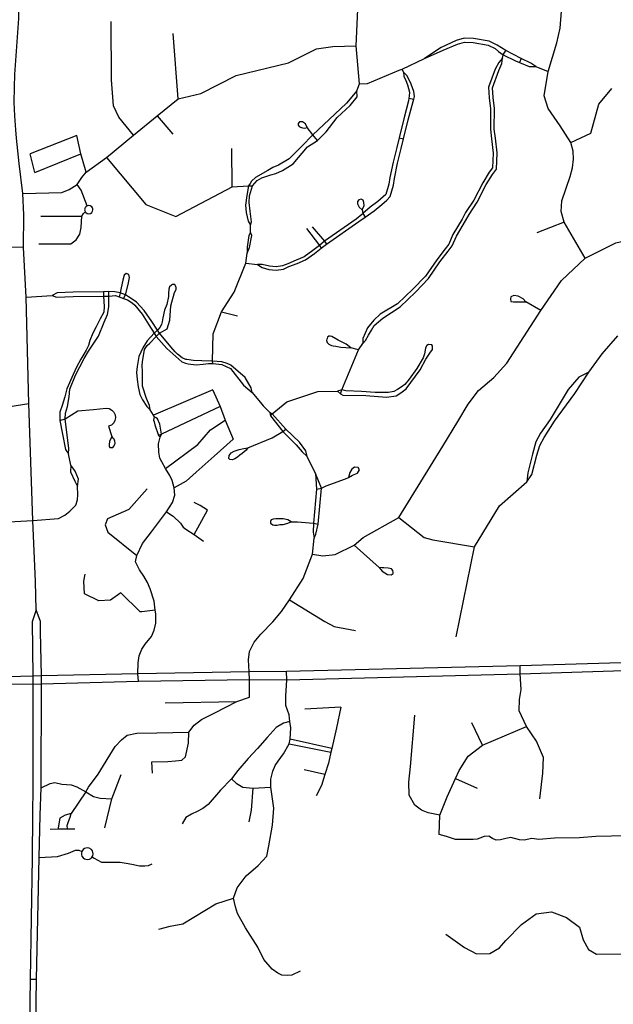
# Model space of a CAD drawing. Header units: millimetres. Extents: x 35 to 72953, y -43 to 70184.
# Tile 114 of 204: x 41073 to 42507, y 39564 to 41944. Entities that reach past the tile are written whole.
import ezdxf

# ---------------------------------------------------------------- set-up
doc = ezdxf.new("R2010")
doc.units = ezdxf.units.MM
doc.layers.add('roads_3', color=3, linetype='Continuous')

msp = doc.modelspace()

# ---------------------------------------------------------------- linework, layer by layer
at = {"layer": 'roads_3'}
for points in [[(41112.61, 40517.16), (41110.98, 40585.51), (41104.32, 40732.92), (41094.99, 41015.6), (41087.91, 41273.23), (41082.11, 41393.45), (41082.49, 41471.96), (41080.47, 41523.43), (41070.99, 41596.05), (41064.6, 41656.96), (41063.25, 41677.51), (41061.04, 41711.16), (41058.94, 41743.18), (41059.95, 41781), (41060.76, 41811.19), (41070.11, 41946.42), (41072.83, 42089.03), (41074.1, 42217.17), (41074.24, 42230.64), (41066.11, 42747.56), (41067.38, 42870.33), (41067.32, 43030.52), (41063.65, 43203.61)], [(41887.32, 41771.48), (41893.67, 41788.43), (41885.89, 41880.17), (41889.52, 41968.34)], [(42438.67, 41366.94), (42388.02, 41454.37), (42381.26, 41480.01), (42382.48, 41505.88), (42402.52, 41564.56), (42408.03, 41585.5), (42410.99, 41606.59), (42409.81, 41625.96), (42404.07, 41646.83), (42378.38, 41686.78), (42349.7, 41729.08), (42339.78, 41759.48), (42349.16, 41818.71), (42370.21, 41887.73), (42378.41, 41923.47), (42381.46, 41964.57)], [(41347.5, 41664.99), (41311.91, 41708.41), (41299.51, 41735.16), (41294.21, 41798.39), (41293.59, 41939.06)], [(41080.47, 41523.43), (41174.06, 41526.12), (41191.79, 41533.14), (41211.75, 41545.71), (41222.83, 41562.18), (41232.95, 41575.53), (41282.68, 41610.72), (41347.5, 41664.99), (41404.98, 41711.07), (41455.85, 41752.28), (41443.18, 41910.42)], [(42246.85, 41868.95), (42226.32, 41881.98), (42207.15, 41891.64), (42169.22, 41897.87), (42146.28, 41898.67), (42127.1, 41893.13), (42090.63, 41876.91), (42050.85, 41850.25)], [(42050.85, 41850.25), (42096, 41870.1), (42130.38, 41884.23), (42147.47, 41889.16), (42168.28, 41888.44), (42204.16, 41882.55), (42221.61, 41873.75), (42229.33, 41867.19), (42240.55, 41858.69)], [(41455.85, 41752.28), (41510.23, 41765.33), (41595.56, 41808.62), (41722, 41839.63), (41789.59, 41873.15), (41828.81, 41878.63), (41885.89, 41880.17)], [(42239.09, 41850.33), (42240.55, 41858.69), (42246.85, 41868.95)], [(42320.01, 41830.71), (42307.43, 41838.69), (42284.55, 41850.11), (42246.85, 41868.95)], [(41893.67, 41788.43), (41913.18, 41789.59), (41989.89, 41821.57), (41996.35, 41824.26), (42050.85, 41850.25)], [(42239.09, 41850.33), (42230.09, 41840.23), (42221.77, 41824.03), (42205.59, 41780.26), (42207.23, 41754.45), (42209.97, 41728.34), (42209.84, 41678.9), (42212.49, 41656.09), (42216.65, 41621.49), (42215.04, 41585.92), (42207.14, 41575.11), (42191.8, 41549.67), (42170.11, 41507.75), (42150.15, 41477.88), (42141.86, 41461.89), (42119.17, 41424.59), (42109.23, 41401.47), (42100.68, 41389.52), (42080.12, 41363.65), (42053.27, 41324.17), (42022.23, 41292.01), (41985.52, 41256.79), (41943.42, 41231.64), (41928.28, 41217.79), (41912.96, 41198.81), (41907.18, 41185.86), (41901.55, 41173.02), (41901.8, 41161.17)], [(41901.8, 41161.17), (41908.4, 41167.93), (41915.16, 41180.78), (41922.32, 41192.96), (41929.34, 41204.64), (41950.03, 41221.87), (41991.51, 41249.39), (42028.96, 41285.32), (42060.68, 41318.2), (42087.78, 41358.05), (42108.29, 41383.85), (42117.56, 41396.82), (42127.64, 41420.26), (42150.16, 41457.26), (42158.36, 41473.09), (42178.32, 41502.95), (42200.12, 41545.06), (42215.07, 41569.89), (42224.4, 41582.66), (42226.19, 41621.84), (42221.93, 41657.2), (42219.35, 41679.43), (42219.47, 41728.83), (42216.7, 41755.25), (42215.2, 41778.86), (42230.73, 41820.88), (42237.22, 41837.53), (42239.09, 41850.33)], [(42240.55, 41858.69), (42270.74, 41844.4), (42280.26, 41840.43), (42303.94, 41830.57), (42320.01, 41830.71)], [(42284.55, 41850.11), (42280.26, 41840.43)], [(41813.72, 41401.37), (41892.42, 41456.23), (41907.67, 41466.05), (41929.48, 41481.73), (41947.28, 41497.08), (41959.55, 41507.49), (41967.37, 41516.29), (41975.45, 41543.89), (41977.98, 41560.23), (41985.37, 41597.2), (41994.67, 41632.21), (42000.17, 41655.39), (42011.26, 41702.03), (42023.66, 41745.61), (42025.03, 41751.75), (42026.4, 41757.82), (42024.96, 41769.84), (42018.3, 41787.7), (42008.94, 41807.92), (41999.59, 41816.84), (41996.35, 41824.26)], [(42320.01, 41830.71), (42349.16, 41818.71)], [(41999.59, 41816.84), (42001.06, 41807.16), (42005.4, 41796.54), (42009.62, 41786.44), (42014.22, 41768.83), (42013.94, 41759.17), (42013.04, 41753.97), (42011.98, 41747.95), (42000.59, 41704.42), (41989.54, 41657.89), (41983.99, 41634.54), (41974.65, 41599.41), (41967.19, 41562.08), (41964.7, 41546.05), (41957.35, 41520.9), (41937.57, 41504.29), (41919.34, 41490.22), (41901.82, 41475.46), (41899.3, 41473.02), (41885.57, 41461.23), (41809.13, 41408.55)], [(41887.32, 41771.48), (41862.48, 41742.14), (41833.94, 41715.32), (41781.24, 41665.63), (41753.91, 41637.67), (41723.78, 41607.18), (41697.76, 41591.98), (41684.12, 41586.41), (41671.74, 41579.32), (41642.57, 41562), (41632.4, 41553.38), (41629.52, 41547.65), (41625.73, 41541.88)], [(41634.89, 41542.46), (41646.08, 41554.78), (41657.91, 41561.33), (41679.33, 41568.55), (41691.25, 41571.59), (41707.96, 41578.97), (41733.09, 41595.3), (41767.93, 41636.15), (41792.01, 41652.08), (41813.01, 41672.89), (41839.31, 41707.2), (41871.21, 41736.61), (41887.81, 41757.46), (41887.32, 41771.48)], [(42404.07, 41646.83), (42452.7, 41669.68), (42472.36, 41739.62), (42503.14, 41777.66)], [(42013.04, 41753.97), (42025.03, 41751.75)], [(41404.98, 41711.07), (41442.67, 41666.77)], [(41767.17, 41683.28), (41763.46, 41692.08), (41755.76, 41697), (41748.8, 41696.62), (41745.33, 41692.62), (41745.33, 41688.97), (41747.89, 41685.87), (41751.19, 41683.87), (41756.14, 41682.42), (41761.82, 41681.88), (41767.17, 41683.28)], [(41792.01, 41652.08), (41781.24, 41665.63), (41767.17, 41683.28)], [(41210.96, 41663.84), (41098, 41619.48)], [(41232.95, 41575.53), (41220.42, 41619.25), (41210.96, 41663.84)], [(41989.54, 41657.89), (42000.17, 41655.39)], [(41585.81, 41539.51), (41585.35, 41632.16)], [(41108.89, 41574.25), (41098, 41619.48)], [(41108.89, 41574.25), (41220.42, 41619.25)], [(41282.68, 41610.72), (41377.28, 41497.4), (41449.75, 41467.95), (41585.81, 41539.51), (41625.73, 41541.88), (41634.89, 41542.46)], [(41235.31, 41493.44), (41221.02, 41531.84), (41211.75, 41545.71)], [(41625.73, 41541.88), (41621.26, 41518.85), (41618.17, 41495.05), (41619.75, 41477.41), (41624.75, 41456.64), (41630.26, 41446.98)], [(41630.26, 41446.98), (41632.59, 41454.98), (41629.2, 41481.27), (41626.84, 41502.16), (41627.81, 41517.95), (41634.89, 41542.46)], [(41900.05, 41483.74), (41905.09, 41494.83), (41904.3, 41502.04), (41902.74, 41507.19), (41897.7, 41509.89), (41892.26, 41508.35), (41889.16, 41504.09), (41888.64, 41498.68), (41893.18, 41490.81), (41900.05, 41483.74)], [(41246.61, 41477.51), (41248.69, 41480.67), (41249.43, 41484.48), (41249.19, 41486.57), (41248.26, 41489.07), (41246.55, 41491.4), (41243.04, 41493.68), (41239.59, 41494.34), (41235.31, 41493.44), (41232.51, 41491.53), (41231.31, 41490.13), (41230.28, 41488.29), (41229.7, 41486.43), (41229.49, 41484.46), (41229.63, 41482.82), (41230.71, 41479.67), (41232.47, 41477.35), (41235.81, 41475.19), (41239.61, 41474.5), (41243.3, 41475.27), (41246.61, 41477.51)], [(41118.64, 41401.96), (41195.97, 41402.08), (41209.34, 41411.43), (41218.14, 41425.25), (41220.8, 41441.67), (41222.63, 41469.04)], [(41123.41, 41468.46), (41222.63, 41469.04)], [(41222.63, 41469.04), (41226.96, 41475.29), (41230.71, 41479.67)], [(41900.05, 41483.74), (41901.82, 41475.46), (41907.67, 41466.05)], [(41630.46, 41429.22), (41630.26, 41446.98)], [(41765.72, 41439.36), (41796.81, 41398.18), (41801.38, 41391.19)], [(41779.36, 41443.16), (41809.13, 41408.55), (41813.72, 41401.37)], [(42388.02, 41454.37), (42321.98, 41428.81)], [(41630.46, 41429.22), (41626.56, 41422.36), (41622.32, 41394.26), (41622.44, 41379.69)], [(41622.44, 41379.69), (41627.59, 41393.05), (41633.24, 41422.03), (41630.46, 41429.22)], [(41779.83, 40651.9), (41804.98, 40648.1), (41835.19, 40651.02), (41880.75, 40673.55), (41902.8, 40691.91), (41988.5, 40740.12), (42094.94, 40913.07), (42130.93, 40972.28), (42156.04, 41014.42), (42181.19, 41047.49), (42218.29, 41079.16), (42249.55, 41113.33), (42331.47, 41240.86), (42381.48, 41313.48), (42438.67, 41366.94), (42512.8, 41403.99), (42537.91, 41410.31), (42575.71, 41411.14), (42582.01, 41411.28), (42646.92, 41416.51), (42732.13, 41423.67)], [(41082.11, 41393.45), (41006.96, 41393.85), (40977.85, 41393.85), (40849.44, 41402.34), (40833.15, 41394.49), (40830.96, 41386.19), (40828.62, 41357.2), (40821.52, 41331.96), (40807.69, 41295.78)], [(41809.13, 41408.55), (41796.81, 41398.18), (41780.75, 41385.81), (41759.9, 41370.68), (41740.73, 41362.21), (41720.71, 41353.23), (41707.74, 41348.9), (41691.98, 41346.57), (41676.08, 41348.34), (41658.84, 41351.87), (41647.31, 41351.77)], [(41647.31, 41351.77), (41658.42, 41344.42), (41674.49, 41339.82), (41691.99, 41337.88), (41709.86, 41340.53), (41723.22, 41346.98), (41743.38, 41354.11), (41763.55, 41363.01), (41785.13, 41378.67), (41801.38, 41391.19), (41813.72, 41401.37)], [(41538.88, 41112.95), (41538.82, 41118.35), (41540.19, 41184.54), (41560.17, 41237.8), (41591, 41284.83), (41618.78, 41355.27), (41622.44, 41379.69)], [(41618.78, 41355.27), (41647.31, 41351.77)], [(41323.4, 41269.87), (41327.86, 41278.53), (41334.48, 41303.69), (41337.7, 41320.57), (41336.26, 41327.66), (41329.79, 41329.98), (41325.13, 41326.23), (41321.65, 41313.73), (41317.52, 41295.68), (41315.36, 41283.12), (41312.86, 41273.85)], [(41410.19, 41186.1), (41428.97, 41196.85), (41435.48, 41217.8), (41437.82, 41252.06), (41446.24, 41284), (41450.41, 41291.63), (41450.41, 41296.55), (41448.76, 41300.38), (41447.3, 41303.29), (41442.17, 41303.29), (41439.42, 41302.01), (41434.66, 41298.17), (41432.65, 41291.97), (41431.75, 41281.76), (41431.76, 41274.84), (41427.75, 41254.97), (41422.26, 41241.29), (41418.25, 41223.42), (41416.8, 41213.76), (41414.98, 41207.02), (41411.5, 41199.54), (41405.39, 41193.59)], [(41087.91, 41273.23), (41151.31, 41277.31)], [(41327.86, 41278.53), (41315.36, 41283.12), (41302.24, 41286.05), (41288.03, 41286.66), (41274.67, 41285.97), (41201.4, 41284.85), (41163.47, 41283.35), (41151.31, 41277.31)], [(41151.31, 41277.31), (41161.42, 41272.81), (41201.7, 41274.4), (41274.8, 41275.61), (41287.72, 41275.59), (41303.84, 41276.71), (41312.86, 41273.85), (41323.4, 41269.87)], [(41274.67, 41285.97), (41274.8, 41275.61), (41276.77, 41250.43), (41275.47, 41236.49), (41267.34, 41220.33), (41257, 41201.53), (41249.3, 41185.91), (41242.02, 41168.26), (41238.92, 41156.14), (41233.52, 41144.56), (41227.55, 41134.87), (41220.58, 41123.15), (41209.58, 41103.52), (41201.35, 41086.3), (41186.55, 41051.16), (41181.91, 41032.04), (41174.78, 41011.54), (41169.72, 40994.71), (41169.22, 40978.17), (41169.63, 40974.85), (41175.94, 40941.49), (41183.13, 40904.68), (41190.12, 40894.33)], [(41190.12, 40894.33), (41191.54, 40907.48), (41182.74, 40978.79), (41183.16, 40992.54), (41187.94, 41008.41), (41192.19, 41031.73), (41193.99, 41050.3), (41207.46, 41084.22), (41228.49, 41125.08), (41238.96, 41142.24), (41263.15, 41178.48), (41276.92, 41212.87), (41285.1, 41230.83), (41287.55, 41249.65), (41287.72, 41275.59), (41288.03, 41286.66)], [(41323.4, 41269.87), (41332.78, 41266.26), (41344.08, 41259.49), (41350.84, 41254), (41368.24, 41232.09), (41384.83, 41205.76), (41397.32, 41185.84), (41402.42, 41177.72), (41427.87, 41148.93), (41464.61, 41116.52), (41472.97, 41113.79), (41479.84, 41112.12), (41499, 41109.56), (41515.81, 41111.21), (41528.78, 41112.3), (41538.88, 41112.95), (41560.7, 41110.59), (41581.54, 41100.89), (41613.08, 41060.64), (41634.61, 41042.51)], [(41634.61, 41042.51), (41631.77, 41053.55), (41617.12, 41078.51), (41582.85, 41108.47), (41574.07, 41112.98), (41560.88, 41116.7), (41538.82, 41118.35), (41512.46, 41119.11), (41492.13, 41120), (41476.07, 41122.17), (41474.25, 41122.55), (41464.91, 41126.33), (41453.65, 41134.91), (41447.94, 41140.83), (41437.83, 41152.81), (41410.19, 41186.1), (41405.39, 41193.59), (41392.02, 41214.39), (41373.3, 41240.87), (41354.66, 41260.57), (41346.94, 41266.83), (41335.18, 41273.88), (41327.86, 41278.53)], [(42295.63, 41261.95), (42289.53, 41268.7), (42277.4, 41275.21), (42266.29, 41276.96), (42258.97, 41273.44), (42258.22, 41268.66), (42258.98, 41262.89), (42265.55, 41261.63), (42274.13, 41261.64), (42285.5, 41261.65), (42295.63, 41261.95)], [(42331.47, 41240.86), (42295.63, 41261.95)], [(41560.17, 41237.8), (41598.62, 41228.12)], [(41397.32, 41185.84), (41380.79, 41167.4), (41370.04, 41150.82), (41360.32, 41129.54), (41356.56, 41105.67), (41354.66, 41090.74), (41356.38, 41074.03), (41359.18, 41055.98), (41363.21, 41037.54), (41369.34, 41024.45), (41380.08, 41008.42), (41388.06, 41000.47)], [(41388.06, 41000.47), (41386.42, 41011.14), (41378.73, 41027.9), (41369.2, 41057.48), (41369.48, 41078.23), (41369.05, 41093.69), (41368.4, 41108.09), (41369.11, 41117.09), (41374.33, 41146.72), (41380.71, 41155.88), (41386.77, 41161.98), (41402.42, 41177.72)], [(41405.39, 41193.59), (41397.32, 41185.84)], [(41402.42, 41177.72), (41410.19, 41186.1)], [(41872.89, 41150.88), (41861.74, 41159.3), (41842.13, 41168.94), (41826.92, 41177.86), (41823.08, 41178.58), (41819.42, 41178.4), (41816.67, 41176.56), (41815.57, 41173.47), (41814.84, 41171.64), (41814.11, 41168.55), (41814.48, 41166.17), (41815.58, 41163.8), (41816.87, 41161.8), (41819.62, 41159.62), (41822.55, 41157.98), (41826.21, 41156.53), (41829.69, 41155.62), (41836.65, 41154.54), (41848.56, 41152.36), (41872.89, 41150.88)], [(42447.7, 41091.57), (42480.22, 41135.64), (42517.69, 41179.18)], [(41847.75, 41039.57), (41851.02, 41049.03), (41891.46, 41145.31), (41901.8, 41161.17)], [(41847.75, 41039.57), (41853.51, 41036.3), (41909.27, 41035.13), (41959.27, 41031.17), (41982.1, 41034.47), (41993.75, 41041.83), (42006.71, 41051.74), (42040.18, 41097.69), (42054, 41122.97), (42063.47, 41137.59), (42070.43, 41146.57), (42070.42, 41155.47), (42068.09, 41158.17), (42060.31, 41158.8), (42056.43, 41156.09), (42052.81, 41150.94), (42052.56, 41144.87), (42050.37, 41135.85), (42047.14, 41126.57), (42032.01, 41100.78), (42013.26, 41075.11), (42003.44, 41061.82), (41994.12, 41055.11), (41985.58, 41050.2), (41976.52, 41045.16), (41963.44, 41042.83), (41931.19, 41042.66), (41898.68, 41044.69), (41860.86, 41046.97), (41851.02, 41049.03)], [(41891.46, 41145.31), (41872.89, 41150.88)], [(42447.7, 41091.57), (42423.24, 41079.54), (42398.13, 41049.84), (42375.84, 41013.66), (42354.5, 40977.14), (42330.92, 40944.48), (42319.88, 40923.51), (42311.31, 40893.16), (42300.61, 40848.73), (42298.27, 40826.96)], [(42298.27, 40826.96), (42310.38, 40844.47), (42322.45, 40890.72), (42329.75, 40914.6), (42339.82, 40933.73), (42365.03, 40973.19), (42414.19, 41039.84), (42447.7, 41091.57)], [(41539.33, 41048.27), (41539.05, 41048.94), (41395.77, 40987.47)], [(41539.33, 41048.27), (41557.25, 41008.83), (41569.42, 40976.08), (41588.21, 40929.73)], [(41634.61, 41042.51), (41658, 41014.57), (41660.6, 41010.13), (41676.63, 40994.09)], [(41682.97, 40990.99), (41717.68, 41020.16), (41792.56, 41044.65), (41840.47, 41046.09)], [(41851.02, 41049.03), (41840.47, 41046.09)], [(41840.47, 41046.09), (41847.75, 41039.57)], [(40881.39, 40843.71), (40970.86, 40846.31), (40997.96, 40929.8), (41028.43, 41005.19), (41094.99, 41015.6)], [(41557.25, 41008.83), (41415, 40941.45)], [(41182.74, 40978.79), (41213.01, 40998.5), (41250.67, 41001.33), (41281.55, 41004.63), (41288.61, 41003.51), (41294.96, 41000.2), (41299.91, 40995.07), (41302.97, 40988.64), (41303.82, 40981.57), (41302.36, 40974.59), (41299.65, 40969.56), (41294.49, 40963.98), (41286.77, 40961.01), (41294.9, 40936.18)], [(41397.4, 40983.65), (41395.77, 40987.47), (41388.06, 41000.47)], [(41676.63, 40994.09), (41678.21, 40986.5)], [(41682.97, 40990.99), (41676.63, 40994.09)], [(41678.21, 40986.5), (41682.97, 40990.99)], [(41678.21, 40986.5), (41708.64, 40948.47)], [(41715.6, 40954.17), (41682.97, 40990.99)], [(41169.63, 40974.85), (41182.74, 40978.79)], [(41359.46, 40344.78), (41358.39, 40362.71), (41358.5, 40389.19), (41361.35, 40405.97), (41367.45, 40422.38), (41375.85, 40433.87), (41391.21, 40452.67), (41397.32, 40468.18), (41401.83, 40485.07), (41401.36, 40507.48), (41400.27, 40516.41), (41397.63, 40537.91), (41387.79, 40567.96), (41381.39, 40583.27), (41372.57, 40598.86), (41361.93, 40613.92), (41352.2, 40633.37), (41355.41, 40648.49), (41369.62, 40677.22), (41391.42, 40706.14), (41427.31, 40754.51), (41441.87, 40777), (41447.35, 40794.15), (41445.97, 40812.41), (41441.26, 40830.17), (41435.2, 40842.19), (41425.23, 40858.49), (41503.32, 40917.07), (41534, 40952.54), (41569.42, 40976.08)], [(41397.4, 40983.65), (41395.73, 40975.61), (41397.16, 40971.67), (41398.92, 40964.12), (41408.24, 40938.96)], [(41412.28, 40934.74), (41415, 40941.45), (41410.97, 40965.92), (41405.5, 40979.07), (41402.51, 40981.51), (41397.4, 40983.65)], [(41415, 40941.45), (41408.24, 40938.96)], [(41408.24, 40938.96), (41412.28, 40934.74)], [(41623.97, 40908.51), (41682.3, 40932.95), (41708.64, 40948.47)], [(41708.64, 40948.47), (41715.6, 40954.17)], [(41708.64, 40948.47), (41740.4, 40915.68), (41754.84, 40898.75), (41767.58, 40888.1)], [(41767.58, 40888.1), (41763.7, 40901.57), (41748.37, 40922.56), (41715.6, 40954.17)], [(41294.9, 40936.18), (41289.86, 40924.25), (41288.57, 40916.77), (41288.58, 40911.87), (41290.13, 40909.3), (41294.79, 40909.31), (41297.9, 40909.56), (41300.75, 40913.44), (41303.33, 40919.88), (41302.38, 40924.89), (41300.67, 40929.76), (41298.39, 40932.48), (41294.9, 40936.18)], [(41425.23, 40858.49), (41416.09, 40875.32), (41411.55, 40883.82), (41408.56, 40898.13), (41408.28, 40918.36), (41412.28, 40934.74)], [(41588.21, 40929.73), (41542.84, 40888.53), (41498.79, 40850.29), (41474.6, 40828.19), (41445.97, 40812.41)], [(41195.86, 40866.63), (41190.12, 40894.33)], [(41623.97, 40908.51), (41619.55, 40902.88), (41614.98, 40899.41), (41610.03, 40894.85), (41604.36, 40891.38), (41598.51, 40886.45), (41592.28, 40882.26), (41587.15, 40879.51), (41580.2, 40880.41), (41578.18, 40882.96), (41579.09, 40889.89), (41583.84, 40896.46), (41591.16, 40900.84), (41602.7, 40905.05), (41613.87, 40907.43), (41623.97, 40908.51)], [(41195.86, 40866.63), (41195.04, 40850.62), (41205.9, 40828.47), (41212.22, 40815.22)], [(41212.22, 40815.22), (41214.9, 40833.15), (41206.33, 40852.22), (41195.86, 40866.63)], [(41787.62, 40846.6), (41767.58, 40888.1)], [(41787.62, 40846.6), (41790.07, 40808.83), (41782.71, 40727.12), (41781.78, 40704.88), (41784.26, 40690.06)], [(41784.26, 40690.06), (41788.1, 40700.11), (41793.47, 40724.58), (41802.11, 40811.52), (41787.62, 40846.6)], [(41866.99, 40837.5), (41876.5, 40842.93), (41889.12, 40847.98), (41893.9, 40855.26), (41890.37, 40861.04), (41881.53, 40861.78), (41875.22, 40857.25), (41870.43, 40849.21), (41866.99, 40837.5)], [(41790.07, 40808.83), (41802.11, 40811.52), (41812.94, 40817.11), (41860.08, 40833.55), (41866.99, 40837.5)], [(42171.2, 40669.44), (42232.03, 40768.71), (42298.27, 40826.96)], [(41104.32, 40732.92), (41166.09, 40737.84), (41181.85, 40745.75), (41193.96, 40755.87), (41207.97, 40769.86), (41212.54, 40782.99), (41212.91, 40796), (41212.22, 40815.22)], [(41380.35, 40809.85), (41336.38, 40760), (41284.5, 40737.14), (41278.88, 40722.36), (41285.73, 40704.66), (41355.41, 40648.49)], [(41494.19, 40699.53), (41526.42, 40758.28), (41508.93, 40769.56), (41493.73, 40776.34)], [(41427.31, 40754.51), (41443.55, 40743.29), (41461.37, 40726.38), (41467.4, 40716.87), (41474.17, 40712.15), (41494.19, 40699.53), (41516.34, 40683.03)], [(40760.46, 40720.81), (40819.01, 40723.44), (40959.69, 40724.87), (41104.32, 40732.92)], [(41728.34, 40729.57), (41720.32, 40734.46), (41709.18, 40737.04), (41700.38, 40737.03), (41691.57, 40737.53), (41685.09, 40736.23), (41680.17, 40734.42), (41678.37, 40730.81), (41678.89, 40726.95), (41683.82, 40723.09), (41688.21, 40722.06), (41694.95, 40722.07), (41701.16, 40723.61), (41708.94, 40723.89), (41718.26, 40725.96), (41728.34, 40729.57)], [(41728.34, 40729.57), (41744.13, 40729.67), (41782.71, 40727.12), (41793.47, 40724.58)], [(41988.5, 40740.12), (42049.69, 40692.15), (42070.71, 40686.81), (42171.2, 40669.44)], [(41393.09, 40122.74), (41391.88, 40150.2), (41430.82, 40150.68), (41449.35, 40152.54), (41464.37, 40153.84), (41473.44, 40162.17), (41480.45, 40194.68), (41480.97, 40221.43), (41493.79, 40238.38), (41511.91, 40252.07), (41544.31, 40267.96), (41597.08, 40295.9), (41628.17, 40305.92), (41627.46, 40348.93), (41626.8, 40367.6), (41625.23, 40396.49), (41627.48, 40416.45), (41639, 40438.89), (41655.28, 40458.59), (41683.97, 40487.82), (41705.21, 40513.1), (41724.37, 40541.29), (41757.19, 40593.33), (41779.83, 40651.9), (41784.26, 40690.06)], [(41880.75, 40673.55), (41940.81, 40619.34)], [(42127.4, 40452.01), (42171.2, 40669.44)], [(41400.27, 40516.41), (41367.86, 40512.38), (41363.46, 40512.25), (41317.05, 40558.6), (41292.33, 40540.79), (41263.45, 40538.95), (41229.11, 40555.68), (41227.4, 40586.3), (41231.05, 40603.27)], [(41940.81, 40619.34), (41948.38, 40610.77), (41961.43, 40602.26), (41969.82, 40601.56), (41974.63, 40604.76), (41974.81, 40607.78), (41973.91, 40612.57), (41971.23, 40616.13), (41963.19, 40617.71), (41952.13, 40618.59), (41948.55, 40619.12), (41940.81, 40619.34)], [(41724.37, 40541.29), (41809.6, 40489.4), (41832.77, 40476.97), (41883.84, 40467.67)], [(41112.61, 40517.16), (41102.78, 40488.06), (41104.27, 40357.1)], [(41125.35, 40357.45), (41123.21, 40464.84), (41122.47, 40489.11), (41112.61, 40517.16)], [(43355.12, 40121.73), (43339.18, 40137.11), (43312.2, 40151.66), (43257.61, 40184.14), (43223.97, 40209.08), (43123.92, 40283.74), (43029.36, 40339.14), (42960.97, 40365.38), (42850.33, 40387.39), (42771.9, 40393.84), (42758.72, 40394.32), (42607.21, 40391.68), (42281.82, 40382.25), (41717.56, 40367.82), (41626.8, 40367.6), (41358.39, 40362.71), (41125.35, 40357.45), (41104.27, 40357.1), (40771.65, 40348.36)], [(41013.4, 40337.98), (41104.32, 40337.92), (41125.49, 40338.01), (41359.46, 40344.78), (41627.46, 40348.93), (41718.15, 40348.1), (42281.91, 40362.68), (42607.67, 40373.17), (42758.81, 40375.75), (42772.21, 40375.96), (42868.73, 40372.97), (42946.46, 40355.41), (43036.49, 40318.62), (43146.2, 40249.42), (43214.31, 40196.23), (43247.93, 40172.03), (43291.86, 40143.81), (43322.05, 40128.39), (43339.02, 40122.02), (43355.12, 40121.73)], [(41750.32, 39644.11), (41730.39, 39634.37), (41718.79, 39632.94), (41706.08, 39633.86), (41695.93, 39638.78), (41682.36, 39648.36), (41662.86, 39671.61), (41647.83, 39701.98), (41618.33, 39748.33), (41598.65, 39783.48), (41593.64, 39799.29), (41588.94, 39820.04), (41598.24, 39845.62), (41619.92, 39874.3), (41648.67, 39899.45), (41669.86, 39921.58), (41674.38, 39946.46), (41683.16, 39996.48), (41686.4, 40037.69), (41679.04, 40088.21), (41678.99, 40107.55), (41684.16, 40127.14), (41689.89, 40141.16), (41696.82, 40151.81), (41709.83, 40169.07), (41723.46, 40193.53), (41726.17, 40204.51), (41727.71, 40231.62), (41724.92, 40247.37), (41723.55, 40263.47), (41716.01, 40286.16), (41715.74, 40308.33), (41718.15, 40348.1), (41717.56, 40367.82)], [(42329.01, 40060.64), (42336.39, 40122.69), (42338.12, 40160.38), (42321.66, 40200.07), (42297.44, 40235.3), (42279.16, 40273.45), (42280, 40300.17), (42284.45, 40324.45), (42281.91, 40362.68), (42281.82, 40382.25)], [(41104.27, 40357.1), (41104.32, 40337.92), (41104.18, 40089.32), (41103.29, 40021.68), (41102.6, 39917.9), (41097.79, 39624.12), (41093.86, 39344.54)], [(41108.86, 39344.48), (41112.95, 39624.48), (41119.92, 39918.9), (41121.82, 40020.89), (41124.76, 40087.1), (41125.49, 40338.01), (41125.35, 40357.45)], [(41423.86, 40292.26), (41597.08, 40295.9)], [(41848.88, 40281.99), (41761.92, 40277.22)], [(41848.88, 40281.99), (41838.3, 40231.94), (41826.69, 40181.87), (41823.97, 40173.03), (41818.44, 40146.24), (41810.16, 40119.24), (41802.09, 40092.71), (41788.88, 40067.4)], [(41724.92, 40247.37), (41710.3, 40243.09), (41692.36, 40232.61), (41670.22, 40208.4), (41646.89, 40182.27), (41624.46, 40158.2), (41599.45, 40128.76), (41583.97, 40108.54), (41557.63, 40080.95), (41528.25, 40047), (41514.76, 40037.19), (41501.51, 40029.64), (41487.76, 40023.46), (41474, 40015.28), (41465.02, 40000.33)], [(42087.64, 40021.12), (42059.53, 40026.66), (42043.37, 40032.67), (42027.44, 40045.46), (42013.29, 40069.09), (42012.49, 40100.47), (42016.74, 40138.42), (42027.71, 40262.38)], [(42086.04, 39974.35), (42087.64, 40021.12), (42105.23, 40065.58), (42125.33, 40109.15), (42134.41, 40129), (42156.33, 40163.19), (42190.7, 40190.49), (42297.44, 40235.3)], [(42190.7, 40190.49), (42165.41, 40244.16)], [(41231.98, 40077.55), (41239, 40088.3), (41261.78, 40120.06), (41302.99, 40187.03), (41318.37, 40203.36), (41332.25, 40214.04), (41355.5, 40218.98), (41403.67, 40220.31), (41480.97, 40221.43)], [(41826.69, 40181.87), (41726.17, 40204.51)], [(41723.46, 40193.53), (41823.97, 40173.03)], [(41810.16, 40119.24), (41760.07, 40130.52)], [(41277.88, 39990.39), (41295.4, 40060.18), (41317.39, 40119.27)], [(41583.97, 40108.54), (41595.6, 40098.59), (41611.49, 40088.18), (41635.62, 40086.17), (41679.04, 40088.21)], [(42125.33, 40109.15), (42178.08, 40085.82)], [(41124.76, 40087.1), (41146.1, 40097.18), (41157.4, 40100.13), (41174.31, 40096.12), (41196.66, 40094.32), (41210.4, 40089.78), (41231.98, 40077.55), (41250.9, 40066.12), (41267.13, 40061.99), (41295.4, 40060.18)], [(41635.62, 40086.17), (41632.12, 40033.36), (41626.03, 40005.16)], [(41231.98, 40077.55), (41196.68, 40025.12)], [(41196.68, 40025.12), (41182.35, 40020.94), (41169.53, 40013.98), (41165.66, 39990.43), (41165.44, 39987.65)], [(41187.79, 39987.85), (41187.23, 39996.24), (41190.33, 40005.53), (41194.17, 40015.93), (41196.68, 40025.12)], [(41145.94, 39987.25), (41165.44, 39987.65), (41187.79, 39987.85), (41205.38, 39987.69)], [(42540.08, 39970.82), (42465.12, 39968.96), (42425.38, 39966.36), (42364.73, 39965.12), (42327.25, 39962.28), (42310.14, 39964.18), (42291.36, 39960.81), (42279.89, 39961), (42259.71, 39966.69), (42247.45, 39964.31), (42234.4, 39961.54), (42223.92, 39960.54), (42215.01, 39964.46), (42206.11, 39970.36), (42194.84, 39968.98), (42184.76, 39965.22), (42177.84, 39963.05), (42168.35, 39962.05), (42144.22, 39961.82), (42125.83, 39962.4), (42103.67, 39969.06), (42086.04, 39974.35)], [(41245.99, 39917.7), (41247.6, 39920.07), (41249.09, 39922.26), (41250.2, 39927.76), (41248.35, 39934.75), (41245.98, 39937.83), (41240.11, 39941.3), (41235.86, 39941.91), (41229.35, 39940.26), (41225.87, 39937.69), (41222.88, 39933.22), (41221.95, 39929.93), (41221.77, 39927.74), (41222.08, 39924.88), (41223.04, 39921.94), (41225.9, 39917.8), (41228.84, 39915.53), (41235.89, 39913.61), (41241.31, 39914.64), (41244.56, 39916.47), (41245.99, 39917.7)], [(41119.92, 39918.9), (41163.49, 39921.28), (41190.22, 39929.06), (41207.14, 39936.41), (41215.15, 39936.14), (41222.88, 39933.22)], [(41247.6, 39920.07), (41252.89, 39917.26), (41270.26, 39907.52), (41280.61, 39907.04), (41292.73, 39907.3), (41305.61, 39907.32), (41314.95, 39907.07), (41329.84, 39904.57), (41343.74, 39902.08), (41362.42, 39898.57), (41374.79, 39898.59), (41384.14, 39899.35), (41392.97, 39903.38)], [(41408.67, 39745.35), (41436.4, 39752.93), (41466.92, 39758.11), (41493.51, 39774.32), (41546.86, 39806.35), (41588.94, 39820.04)], [(42102.08, 39733.19), (42147.45, 39701.25), (42176, 39685.7), (42208.47, 39686.39), (42231.78, 39700.33), (42246.91, 39717.94), (42285.24, 39756.44), (42320.82, 39782.1), (42357.42, 39787.17), (42393.54, 39773.64), (42424.93, 39749.96), (42434.51, 39719.41), (42446.91, 39696.31), (42466.7, 39685.23), (42547.91, 39685.37), (42578.81, 39693.5), (42619.94, 39704.61), (42634.08, 39706.13), (42647.85, 39704.88), (42671.47, 39697.88), (42690.91, 39692.24), (42716.17, 39687.37), (42742.59, 39684.96)], [(41097.79, 39624.12), (41112.95, 39624.48)]]:
    msp.add_lwpolyline(points, dxfattribs=at)

doc.saveas('drawing.dxf')
